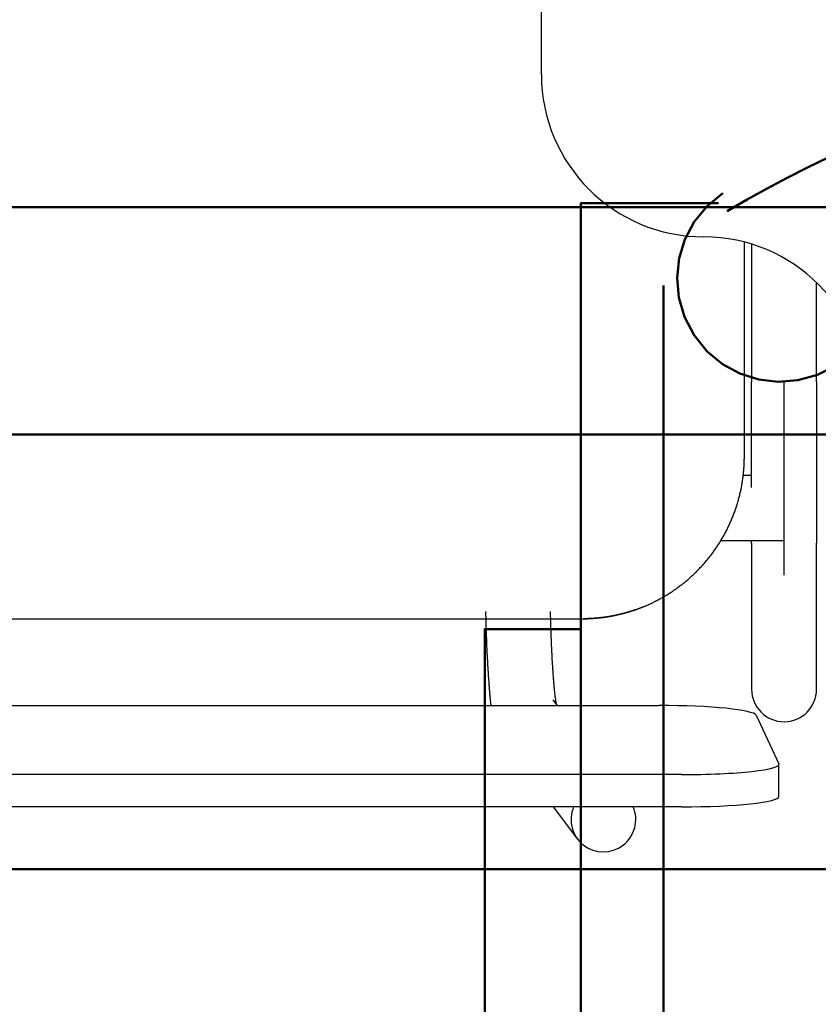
# Model space of a CAD drawing. Header units: metres. Extents: x -1 to 430, y -6 to 31.
# Tile 119 of 169: x 418.858 to 419.104, y 15.074 to 15.377. Entities that reach past the tile are written whole.
import ezdxf

# ---------------------------------------------------------------- set-up
doc = ezdxf.new("R2010")
doc.units = ezdxf.units.M
doc.linetypes.add('CONTINUA', pattern=[0])
for name, color, linetype, lineweight in [('P1 MOBLES', 7, 'CONTINUA', 25), ('P2 MOBLES 2D', 7, 'CONTINUA', 25), ('P4 MOBLES', 7, 'CONTINUA', 25), ('P5 MOBLES', 7, 'CONTINUA', 25), ('PA MOBLES', 7, 'CONTINUA', 25)]:
    doc.layers.add(name, color=color, linetype=linetype, lineweight=lineweight)

# ---------------------------------------------------------------- blocks, each defined once
blk = doc.blocks.new('OBJETO_COMPLEJO_1')
at = {"layer": 'P1 MOBLES', "color": 202, "linetype": 'CONTINUA', "lineweight": 50, "transparency": 33554687}
blk.add_line((419.05604, 14.93972), (419.05604, 15.29531), dxfattribs=at)
for points in [[(419.07435, 15.3238), (419.06942, 15.31973), (419.06552, 15.31492), (419.06267, 15.30953), (419.06091, 15.30373), (419.06027, 15.29771), (419.0608, 15.29164), (419.06252, 15.28568), (419.06547, 15.28002), (419.06949, 15.27505), (419.07426, 15.2711), (419.07963, 15.26819), (419.0854, 15.26638), (419.09141, 15.26568), (419.09749, 15.26614), (419.10347, 15.2678), (419.10916, 15.2707)], [(419.03064, 15.18948), (419.00101, 15.18948), (419.00101, 14.92702), (419.03064, 14.92702), (419.03064, 15.32071), (419.07297, 15.32071)]]:
    blk.add_lwpolyline(points, dxfattribs=at)
blk.add_arc((419.28683, 14.95905), 0.41668, 59.5741, 120.4448, dxfattribs=at)
blk = doc.blocks.new('OBJETO_COMPLEJO_64')
at = {"layer": 'P2 MOBLES 2D', "color": 202, "linetype": 'CONTINUA', "lineweight": 50, "transparency": 33554687}
blk.add_lwpolyline([(419.8983, 15.11556), (418.49712, 15.11556), (418.49712, 14.31549), (419.8983, 14.31549), (419.8983, 15.11556)], close=True, dxfattribs=at)
blk = doc.blocks.new('OBJETO_COMPLEJO_65')
at = {"layer": 'P2 MOBLES 2D', "color": 202, "linetype": 'CONTINUA', "lineweight": 50, "transparency": 33554687}
blk.add_lwpolyline([(419.8983, 15.11556), (418.49712, 15.11556), (418.49712, 15.91563), (419.8983, 15.91563), (419.8983, 15.11556)], close=True, dxfattribs=at)
blk = doc.blocks.new('OBJETO_COMPLEJO_116')
at = {"layer": 'P4 MOBLES', "color": 202, "linetype": 'CONTINUA', "lineweight": 50, "transparency": 33554687}
blk.add_lwpolyline([(419.16669, 16.11953), (417.76552, 16.11953), (417.76552, 15.31946), (419.16669, 15.31946), (419.16669, 16.11953)], close=True, dxfattribs=at)
blk = doc.blocks.new('OBJETO_COMPLEJO_171')
at = {"layer": 'P5 MOBLES', "color": 202, "linetype": 'CONTINUA', "lineweight": 50, "transparency": 33554687}
blk.add_lwpolyline([(420.08642, 16.04953), (418.68524, 16.04953), (418.68524, 15.24946), (420.08642, 15.24946), (420.08642, 16.04953)], close=True, dxfattribs=at)

msp = doc.modelspace()

# ---------------------------------------------------------------- linework, layer by layer
at = {"layer": 'PA MOBLES', "color": 180, "transparency": 33554687}
for p, q in [((419.01847, 15.36033), (419.01847, 15.64033)), ((419.08098, 15.24267), (419.08098, 15.30874)), ((419.08321, 15.30811), (419.08321, 15.26569)), ((419.10321, 15.26569), (419.10321, 15.29629)), ((419.09321, 15.20612), (419.09321, 15.26569)), ((419.08321, 15.23681), (419.08063, 15.23681)), ((419.09321, 15.21681), (419.09321, 15.23681)), ((419.07377, 15.21681), (419.09321, 15.21681)), ((419.08321, 15.216), (419.08321, 15.17094)), ((419.10321, 15.17094), (419.10321, 15.216)), ((418.6854, 15.19268), (419.03156, 15.19268)), ((418.6854, 15.19268), (419.03156, 15.19268)), ((419.02341, 15.16597), (419.02206, 15.16775)), ((418.66172, 15.16597), (419.05465, 15.16597)), ((419.08461, 15.16293), (419.09161, 15.14803)), ((419.09165, 15.13792), (419.09165, 15.14787)), ((419.06165, 15.14467), (418.65472, 15.14467)), ((419.06165, 15.13473), (418.65472, 15.13473)), ((419.02203, 15.13473), (419.02958, 15.12478))]:
    msp.add_line(p, q, dxfattribs=at)
for points in [[(419.08321, 15.23313), (419.08321, 15.23317), (419.08321, 15.2332), (419.08321, 15.23324), (419.08321, 15.23327), (419.08321, 15.23331), (419.08321, 15.23334), (419.08321, 15.23338), (419.08321, 15.23341), (419.08321, 15.23345), (419.08321, 15.23349), (419.08321, 15.23352), (419.08321, 15.23356), (419.08321, 15.23359), (419.08321, 15.23363), (419.08321, 15.23366), (419.08321, 15.2337), (419.08321, 15.23373), (419.08321, 15.23377), (419.08321, 15.23381), (419.08321, 15.23384), (419.08321, 15.23388), (419.08321, 15.23391), (419.08321, 15.23395), (419.08321, 15.23398), (419.08321, 15.23402), (419.08321, 15.23406), (419.08321, 15.23409), (419.08321, 15.23413), (419.08321, 15.23416), (419.08321, 15.2342), (419.08321, 15.23464), (419.08321, 15.23509), (419.08321, 15.23554), (419.08321, 15.236), (419.08321, 15.23646), (419.08321, 15.23692), (419.08321, 15.23739), (419.08321, 15.23786), (419.08321, 15.23833), (419.08321, 15.23881), (419.08321, 15.23929), (419.08321, 15.23977), (419.08321, 15.24026), (419.08321, 15.24075), (419.08321, 15.24124), (419.08321, 15.24173), (419.08321, 15.24223), (419.08321, 15.24274), (419.08321, 15.24324), (419.08321, 15.24375), (419.08321, 15.24426), (419.08321, 15.24478), (419.08321, 15.24529), (419.08321, 15.24581), (419.08321, 15.24633), (419.08321, 15.24686), (419.08321, 15.24739), (419.08321, 15.24792), (419.08321, 15.24845), (419.08321, 15.24898), (419.08321, 15.24952), (419.08321, 15.25006), (419.08321, 15.2506), (419.08321, 15.25115), (419.08321, 15.25169), (419.08321, 15.25224), (419.08321, 15.25278), (419.08321, 15.25333), (419.08321, 15.25388), (419.08321, 15.25444), (419.08321, 15.25499), (419.08321, 15.25554), (419.08321, 15.2561), (419.08321, 15.25666), (419.08321, 15.25721), (419.08321, 15.25777), (419.08321, 15.25833), (419.08321, 15.2589), (419.08321, 15.25946), (419.08321, 15.26002), (419.08321, 15.26059), (419.08321, 15.26115), (419.08321, 15.26172), (419.08321, 15.26228), (419.08321, 15.26285), (419.08321, 15.26342), (419.08321, 15.26398), (419.08321, 15.26455), (419.08321, 15.26512), (419.08321, 15.26569)], [(419.10321, 15.26569), (419.10321, 15.26504), (419.10321, 15.26439), (419.10321, 15.26374), (419.10321, 15.26309), (419.10321, 15.26244), (419.10321, 15.26179), (419.10321, 15.26115), (419.10321, 15.2605), (419.10321, 15.25986), (419.10321, 15.25921), (419.10321, 15.25857), (419.10321, 15.25793), (419.10321, 15.25729), (419.10321, 15.25665), (419.10321, 15.25602), (419.10321, 15.25538), (419.10321, 15.25475), (419.10321, 15.25412), (419.10321, 15.25349), (419.10321, 15.25286), (419.10321, 15.25223), (419.10321, 15.25161), (419.10321, 15.25099), (419.10321, 15.25037), (419.10321, 15.24975), (419.10321, 15.24914), (419.10321, 15.24853), (419.10321, 15.24792), (419.10321, 15.24731), (419.10321, 15.24671), (419.10321, 15.24611), (419.10321, 15.24551), (419.10321, 15.24492), (419.10321, 15.24433), (419.10321, 15.24374), (419.10321, 15.24316), (419.10321, 15.24258), (419.10321, 15.24201), (419.10321, 15.24144), (419.10321, 15.24088), (419.10321, 15.24031), (419.10321, 15.23976), (419.10321, 15.23921), (419.10321, 15.23866), (419.10321, 15.23812), (419.10321, 15.23758), (419.10321, 15.23704), (419.10321, 15.23652), (419.10321, 15.23599), (419.10321, 15.23547), (419.10321, 15.23496), (419.10321, 15.23445), (419.10321, 15.23395), (419.10321, 15.23345), (419.10321, 15.23295), (419.10321, 15.23247), (419.10321, 15.23198), (419.10321, 15.23151), (419.10321, 15.23103), (419.10321, 15.23057), (419.10321, 15.23016), (419.10321, 15.22977), (419.10321, 15.22937), (419.10321, 15.22899), (419.10321, 15.2286), (419.10321, 15.22822), (419.10321, 15.22785), (419.10321, 15.22748), (419.10321, 15.22712), (419.10321, 15.22676), (419.10321, 15.22641), (419.10321, 15.22606), (419.10321, 15.22571), (419.10321, 15.22538), (419.10321, 15.22504), (419.10321, 15.22472), (419.10321, 15.22439), (419.10321, 15.22408), (419.10321, 15.22376), (419.10321, 15.22346), (419.10321, 15.22316), (419.10321, 15.22286), (419.10321, 15.22257), (419.10321, 15.22229), (419.10321, 15.22201), (419.10321, 15.22173), (419.10321, 15.22147), (419.10321, 15.2212), (419.10321, 15.22095), (419.10321, 15.2207), (419.10321, 15.22045), (419.10321, 15.22021), (419.10321, 15.21998), (419.10321, 15.21975), (419.10321, 15.21953), (419.10321, 15.21931), (419.10321, 15.21911), (419.10321, 15.2189), (419.10321, 15.2187), (419.10321, 15.21851), (419.10321, 15.21833), (419.10321, 15.21815), (419.10321, 15.21798), (419.10321, 15.21781), (419.10321, 15.21765), (419.10321, 15.2175), (419.10321, 15.21735), (419.10321, 15.21721), (419.10321, 15.21707), (419.10321, 15.21694), (419.10321, 15.21682), (419.10321, 15.2167), (419.10321, 15.21659), (419.10321, 15.21649), (419.10321, 15.21639), (419.10321, 15.2163), (419.10321, 15.21621), (419.10321, 15.21613), (419.10321, 15.21606), (419.10321, 15.216)], [(419.04734, 15.19543), (419.04744, 15.19546), (419.04753, 15.19549), (419.04762, 15.19552), (419.04771, 15.19556), (419.04781, 15.19559), (419.0479, 15.19562), (419.04799, 15.19566), (419.04809, 15.19569), (419.04818, 15.19572), (419.04827, 15.19576), (419.04836, 15.19579), (419.04846, 15.19583), (419.04855, 15.19586), (419.04864, 15.1959), (419.04873, 15.19593), (419.04882, 15.19597), (419.04892, 15.196), (419.04901, 15.19604), (419.0491, 15.19607), (419.04919, 15.19611), (419.04928, 15.19614), (419.04938, 15.19618), (419.04947, 15.19622), (419.04956, 15.19625), (419.04965, 15.19629), (419.04974, 15.19633), (419.04983, 15.19636), (419.04992, 15.1964), (419.05002, 15.19644), (419.05011, 15.19648), (419.05041, 15.1966), (419.05072, 15.19674), (419.05103, 15.19687), (419.05133, 15.197), (419.05163, 15.19714), (419.05194, 15.19728), (419.05224, 15.19742), (419.05254, 15.19756), (419.05284, 15.19771), (419.05314, 15.19785), (419.05344, 15.198), (419.05373, 15.19815), (419.05403, 15.1983), (419.05432, 15.19846), (419.05461, 15.19861), (419.05491, 15.19877), (419.0552, 15.19893), (419.05549, 15.19909), (419.05578, 15.19926), (419.05606, 15.19942), (419.05635, 15.19959), (419.05663, 15.19976), (419.05692, 15.19993), (419.0572, 15.2001), (419.05748, 15.20027), (419.05776, 15.20045), (419.05804, 15.20063), (419.05831, 15.20081), (419.05859, 15.20099), (419.05886, 15.20117), (419.05913, 15.20135), (419.0594, 15.20154), (419.05967, 15.20173), (419.05994, 15.20191), (419.06021, 15.2021), (419.06047, 15.2023), (419.06073, 15.20249), (419.06099, 15.20268), (419.06125, 15.20288), (419.06151, 15.20308), (419.06177, 15.20328), (419.06202, 15.20348), (419.06228, 15.20368), (419.06253, 15.20388), (419.06278, 15.20409), (419.06302, 15.20429), (419.06327, 15.2045), (419.06352, 15.20471), (419.06376, 15.20492), (419.064, 15.20513), (419.06424, 15.20534), (419.06448, 15.20555), (419.06471, 15.20577), (419.06494, 15.20598), (419.06518, 15.2062), (419.06541, 15.20641), (419.06564, 15.20663), (419.06586, 15.20685), (419.06609, 15.20707), (419.06631, 15.20729), (419.06653, 15.20751), (419.06675, 15.20774), (419.06697, 15.20797), (419.06719, 15.2082), (419.06741, 15.20843), (419.06763, 15.20866), (419.06784, 15.20889), (419.06806, 15.20913), (419.06827, 15.20937), (419.06848, 15.20961), (419.0687, 15.20985), (419.06891, 15.21009), (419.06911, 15.21034), (419.06932, 15.21058), (419.06953, 15.21083), (419.06973, 15.21108), (419.06994, 15.21133), (419.07014, 15.21159), (419.07034, 15.21184), (419.07054, 15.2121), (419.07074, 15.21236), (419.07094, 15.21262), (419.07113, 15.21288), (419.07133, 15.21314), (419.07152, 15.21341), (419.07171, 15.21367), (419.0719, 15.21394), (419.07209, 15.21421), (419.07228, 15.21448), (419.07246, 15.21476), (419.07264, 15.21503), (419.07282, 15.2153), (419.073, 15.21558), (419.07318, 15.21586), (419.07336, 15.21614), (419.07353, 15.21642), (419.07371, 15.2167), (419.07388, 15.21699), (419.07405, 15.21727), (419.07421, 15.21756), (419.07438, 15.21785), (419.07454, 15.21813), (419.07471, 15.21843), (419.07487, 15.21872), (419.07502, 15.21901), (419.07518, 15.2193), (419.07534, 15.2196), (419.07549, 15.21989), (419.07564, 15.22019), (419.07579, 15.22049), (419.07594, 15.22079), (419.07608, 15.22109), (419.07622, 15.22139), (419.07636, 15.22169), (419.0765, 15.22199), (419.07664, 15.2223), (419.07678, 15.2226), (419.07691, 15.22291), (419.07704, 15.22322), (419.07717, 15.22352), (419.07729, 15.22383), (419.07742, 15.22414), (419.07754, 15.22445), (419.07766, 15.22476), (419.07778, 15.22508), (419.0779, 15.22539), (419.07801, 15.2257), (419.07812, 15.22602), (419.07823, 15.22633), (419.07834, 15.22665), (419.07845, 15.22696), (419.07855, 15.22728), (419.07865, 15.2276), (419.07875, 15.22791), (419.07885, 15.22823), (419.07894, 15.22855), (419.07904, 15.22887), (419.07913, 15.22919), (419.07922, 15.22951), (419.0793, 15.22983), (419.07939, 15.23015), (419.07947, 15.23047), (419.07955, 15.23079), (419.07963, 15.23112), (419.0797, 15.23144), (419.07977, 15.23176), (419.07985, 15.23208), (419.07991, 15.23241), (419.07998, 15.23273), (419.08005, 15.23305), (419.08011, 15.23337), (419.08017, 15.2337), (419.08023, 15.23402), (419.08028, 15.23434), (419.08033, 15.23467), (419.08039, 15.23499), (419.08044, 15.23531), (419.08048, 15.23564), (419.08053, 15.23596), (419.08057, 15.23628), (419.08061, 15.23661), (419.08065, 15.23693), (419.08068, 15.23725), (419.08072, 15.23757), (419.08075, 15.2379), (419.08078, 15.23822), (419.08081, 15.23854), (419.08083, 15.23886), (419.08086, 15.23918), (419.08088, 15.2395), (419.0809, 15.23982), (419.08092, 15.24014), (419.08093, 15.24046), (419.08094, 15.24078), (419.08096, 15.24109), (419.08096, 15.24141), (419.08097, 15.24173), (419.08098, 15.24204), (419.08098, 15.24236), (419.08098, 15.24267)], [(419.08321, 15.216), (419.08321, 15.21601), (419.08321, 15.21603), (419.08321, 15.21605), (419.08321, 15.21607), (419.08321, 15.2161), (419.08321, 15.21612), (419.08321, 15.21614), (419.08321, 15.21616), (419.08321, 15.21619), (419.08321, 15.21621), (419.08321, 15.21623), (419.08321, 15.21626), (419.08321, 15.21629), (419.08321, 15.21631), (419.08321, 15.21634), (419.08321, 15.21637), (419.08321, 15.21639), (419.08321, 15.21642), (419.08321, 15.21645), (419.08321, 15.21648), (419.08321, 15.21651), (419.08321, 15.21654), (419.08321, 15.21657), (419.08321, 15.2166), (419.08321, 15.21664), (419.08321, 15.21667), (419.08321, 15.2167), (419.08321, 15.21674), (419.08321, 15.21677), (419.08321, 15.21681)], [(419.00125, 15.19493), (419.00125, 15.19483), (419.00125, 15.19473), (419.00126, 15.19463), (419.00126, 15.19453), (419.00126, 15.19444), (419.00126, 15.19434), (419.00127, 15.19424), (419.00127, 15.19414), (419.00127, 15.19405), (419.00127, 15.19395), (419.00128, 15.19385), (419.00128, 15.19375), (419.00128, 15.19366), (419.00128, 15.19356), (419.00129, 15.19346), (419.00129, 15.19336), (419.00129, 15.19327), (419.00129, 15.19317), (419.0013, 15.19307), (419.0013, 15.19298), (419.0013, 15.19288), (419.0013, 15.19278), (419.00131, 15.19268), (419.00131, 15.19259), (419.00131, 15.19249), (419.00131, 15.19239), (419.00132, 15.1923), (419.00132, 15.1922), (419.00132, 15.19211), (419.00132, 15.19201), (419.00134, 15.19139), (419.00136, 15.19077), (419.00138, 15.19015), (419.0014, 15.18954), (419.00142, 15.18894), (419.00144, 15.18834), (419.00146, 15.18774), (419.00148, 15.18714), (419.0015, 15.18655), (419.00152, 15.18597), (419.00155, 15.18539), (419.00157, 15.18481), (419.00159, 15.18424), (419.00162, 15.18367), (419.00164, 15.18311), (419.00167, 15.18255), (419.00169, 15.182), (419.00172, 15.18145), (419.00175, 15.18091), (419.00177, 15.18037), (419.0018, 15.17984), (419.00183, 15.17931), (419.00186, 15.17879), (419.00189, 15.17827), (419.00192, 15.17775), (419.00195, 15.17725), (419.00198, 15.17674), (419.00201, 15.17625), (419.00204, 15.17575), (419.00208, 15.17527), (419.0021, 15.17487), (419.00213, 15.17447), (419.00216, 15.17409), (419.00218, 15.17371), (419.00221, 15.17334), (419.00224, 15.17297), (419.00226, 15.17262), (419.00229, 15.17226), (419.00231, 15.17192), (419.00234, 15.17158), (419.00237, 15.17125), (419.00239, 15.17092), (419.00242, 15.1706), (419.00245, 15.17028), (419.00247, 15.16997), (419.0025, 15.16967), (419.00252, 15.16937), (419.00255, 15.16908), (419.00258, 15.16879), (419.0026, 15.16851), (419.00263, 15.16824), (419.00266, 15.16797), (419.00268, 15.1677), (419.00271, 15.16744), (419.00274, 15.16719), (419.00276, 15.16694), (419.00279, 15.16669), (419.00282, 15.16645), (419.00285, 15.16621), (419.00287, 15.16598)], [(419.02307, 15.16642), (419.02306, 15.16647), (419.02305, 15.16653), (419.02304, 15.16659), (419.02303, 15.16665), (419.02302, 15.16671), (419.02301, 15.16678), (419.023, 15.16684), (419.02299, 15.16691), (419.02298, 15.16698), (419.02297, 15.16705), (419.02296, 15.16712), (419.02294, 15.1672), (419.02293, 15.16728), (419.02292, 15.16736), (419.02291, 15.16744), (419.0229, 15.16752), (419.02288, 15.1676), (419.02287, 15.16769), (419.02286, 15.16778), (419.02285, 15.16787), (419.02283, 15.16796), (419.02282, 15.16806), (419.02281, 15.16815), (419.0228, 15.16825), (419.02278, 15.16835), (419.02277, 15.16845), (419.02276, 15.16856), (419.02274, 15.16866), (419.02273, 15.16877), (419.02272, 15.16888), (419.02269, 15.16909), (419.02267, 15.16931), (419.02264, 15.16954), (419.02261, 15.16977), (419.02259, 15.17001), (419.02256, 15.17026), (419.02253, 15.17051), (419.02251, 15.17077), (419.02248, 15.17104), (419.02246, 15.17131), (419.02243, 15.17159), (419.0224, 15.17187), (419.02238, 15.17217), (419.02235, 15.17247), (419.02232, 15.17277), (419.0223, 15.17309), (419.02227, 15.1734), (419.02224, 15.17373), (419.02222, 15.17406), (419.02219, 15.1744), (419.02216, 15.17475), (419.02214, 15.1751), (419.02211, 15.17547), (419.02208, 15.17583), (419.02206, 15.17621), (419.02203, 15.17659), (419.02201, 15.17697), (419.02198, 15.17737), (419.02195, 15.17777), (419.02193, 15.17818), (419.0219, 15.17862), (419.02188, 15.17907), (419.02185, 15.17952), (419.02182, 15.17998), (419.0218, 15.18045), (419.02177, 15.18092), (419.02175, 15.18139), (419.02172, 15.18187), (419.0217, 15.18235), (419.02168, 15.18284), (419.02165, 15.18333), (419.02163, 15.18383), (419.02161, 15.18433), (419.02159, 15.18483), (419.02156, 15.18534), (419.02154, 15.18586), (419.02152, 15.18638), (419.0215, 15.1869), (419.02148, 15.18742), (419.02146, 15.18795), (419.02144, 15.18849), (419.02143, 15.18903), (419.02141, 15.18957), (419.02139, 15.19011), (419.02137, 15.19066), (419.02136, 15.19121), (419.02134, 15.19177), (419.02132, 15.19233), (419.02131, 15.19289), (419.02129, 15.19345), (419.02129, 15.1935), (419.02129, 15.19355), (419.02129, 15.1936), (419.02129, 15.19365), (419.02129, 15.1937), (419.02128, 15.19375), (419.02128, 15.1938), (419.02128, 15.19385), (419.02128, 15.19389), (419.02128, 15.19394), (419.02128, 15.19399), (419.02128, 15.19404), (419.02128, 15.19409), (419.02127, 15.19414), (419.02127, 15.19419), (419.02127, 15.19424), (419.02127, 15.19429), (419.02127, 15.19434), (419.02127, 15.19438), (419.02127, 15.19443), (419.02127, 15.19448), (419.02127, 15.19453), (419.02126, 15.19458), (419.02126, 15.19463), (419.02126, 15.19468), (419.02126, 15.19473), (419.02126, 15.19478), (419.02126, 15.19483), (419.02126, 15.19488), (419.02126, 15.19493)], [(419.04582, 15.19493), (419.04566, 15.19488), (419.0455, 15.19483), (419.04534, 15.19478), (419.04518, 15.19473), (419.04502, 15.19468), (419.04486, 15.19464), (419.04469, 15.19459), (419.04453, 15.19454), (419.04437, 15.1945), (419.0442, 15.19445), (419.04404, 15.19441), (419.04387, 15.19436), (419.04371, 15.19432), (419.04354, 15.19428), (419.04338, 15.19423), (419.04321, 15.19419), (419.04304, 15.19415), (419.04288, 15.19411), (419.04271, 15.19407), (419.04254, 15.19403), (419.04237, 15.19399), (419.0422, 15.19395), (419.04204, 15.19391), (419.04187, 15.19387), (419.0417, 15.19384), (419.04153, 15.1938), (419.04136, 15.19376), (419.04119, 15.19373), (419.04102, 15.19369), (419.04085, 15.19366), (419.04062, 15.19361), (419.04039, 15.19357), (419.04015, 15.19352), (419.03992, 15.19348), (419.03969, 15.19344), (419.03945, 15.1934), (419.03922, 15.19336), (419.03898, 15.19332), (419.03875, 15.19328), (419.03852, 15.19325), (419.03829, 15.19321), (419.03805, 15.19318), (419.03782, 15.19315), (419.03759, 15.19311), (419.03736, 15.19308), (419.03713, 15.19306), (419.0369, 15.19303), (419.03667, 15.193), (419.03645, 15.19297), (419.03622, 15.19295), (419.03599, 15.19293), (419.03577, 15.1929), (419.03554, 15.19288), (419.03532, 15.19286), (419.0351, 15.19284), (419.03488, 15.19283), (419.03466, 15.19281), (419.03444, 15.19279), (419.03422, 15.19278), (419.03401, 15.19277), (419.03394, 15.19276), (419.03388, 15.19276), (419.03381, 15.19275), (419.03374, 15.19275), (419.03368, 15.19275), (419.03361, 15.19274), (419.03354, 15.19274), (419.03347, 15.19274), (419.03341, 15.19273), (419.03334, 15.19273), (419.03327, 15.19273), (419.0332, 15.19272), (419.03313, 15.19272), (419.03306, 15.19272), (419.03299, 15.19271), (419.03292, 15.19271), (419.03285, 15.19271), (419.03278, 15.19271), (419.03271, 15.1927), (419.03264, 15.1927), (419.03257, 15.1927), (419.0325, 15.1927), (419.03244, 15.1927), (419.03237, 15.19269), (419.0323, 15.19269), (419.03223, 15.19269), (419.03217, 15.19269), (419.0321, 15.19269), (419.03204, 15.19268), (419.03198, 15.19268), (419.03197, 15.19268), (419.03196, 15.19268), (419.03196, 15.19268), (419.03195, 15.19268), (419.03195, 15.19268), (419.03194, 15.19268), (419.03193, 15.19268), (419.03193, 15.19268), (419.03192, 15.19268), (419.03192, 15.19268), (419.03191, 15.19268), (419.0319, 15.19268), (419.0319, 15.19268), (419.03189, 15.19268), (419.03188, 15.19268), (419.03188, 15.19268), (419.03187, 15.19268), (419.03187, 15.19268), (419.03186, 15.19268), (419.03185, 15.19268), (419.03185, 15.19268), (419.03184, 15.19268), (419.03183, 15.19268), (419.03183, 15.19268), (419.03182, 15.19268), (419.03182, 15.19268), (419.03181, 15.19268), (419.0318, 15.19268), (419.0318, 15.19268), (419.03179, 15.19268), (419.03178, 15.19268), (419.03178, 15.19268), (419.03177, 15.19268), (419.03176, 15.19268), (419.03176, 15.19268), (419.03175, 15.19268), (419.03175, 15.19268), (419.03174, 15.19268), (419.03173, 15.19268), (419.03173, 15.19268), (419.03172, 15.19268), (419.03172, 15.19268), (419.03171, 15.19268), (419.0317, 15.19268), (419.0317, 15.19268), (419.03169, 15.19268), (419.03168, 15.19268), (419.03168, 15.19268), (419.03167, 15.19268), (419.03167, 15.19268), (419.03166, 15.19268), (419.03166, 15.19268), (419.03165, 15.19268), (419.03164, 15.19268), (419.03164, 15.19268), (419.03163, 15.19268), (419.03163, 15.19268), (419.03162, 15.19268), (419.03162, 15.19268), (419.03161, 15.19268), (419.03161, 15.19268), (419.03161, 15.19268), (419.03161, 15.19268), (419.0316, 15.19268), (419.0316, 15.19268), (419.0316, 15.19268), (419.0316, 15.19268), (419.0316, 15.19268), (419.0316, 15.19268), (419.03159, 15.19268), (419.03159, 15.19268), (419.03159, 15.19268), (419.03159, 15.19268), (419.03159, 15.19268), (419.03159, 15.19268), (419.03158, 15.19268), (419.03158, 15.19268), (419.03158, 15.19268), (419.03158, 15.19268), (419.03158, 15.19268), (419.03158, 15.19268), (419.03158, 15.19268), (419.03157, 15.19268), (419.03157, 15.19268), (419.03157, 15.19268), (419.03157, 15.19268), (419.03157, 15.19268), (419.03157, 15.19268), (419.03157, 15.19268), (419.03156, 15.19268)], [(419.03157, 15.19268), (419.03157, 15.19268), (419.03157, 15.19268), (419.03157, 15.19268), (419.03157, 15.19268), (419.03157, 15.19268), (419.03157, 15.19268), (419.03157, 15.19268), (419.03158, 15.19268), (419.03158, 15.19268), (419.03158, 15.19268), (419.03158, 15.19268), (419.03158, 15.19268), (419.03158, 15.19268), (419.03158, 15.19268), (419.03159, 15.19268), (419.03159, 15.19268), (419.03159, 15.19268), (419.03159, 15.19268), (419.03159, 15.19268), (419.03159, 15.19268), (419.0316, 15.19268), (419.0316, 15.19268), (419.0316, 15.19268), (419.0316, 15.19268), (419.0316, 15.19268), (419.0316, 15.19268), (419.03161, 15.19268), (419.03161, 15.19268), (419.03161, 15.19268), (419.03161, 15.19268), (419.03162, 15.19268), (419.03162, 15.19268), (419.03163, 15.19268), (419.03163, 15.19268), (419.03164, 15.19268), (419.03164, 15.19268), (419.03165, 15.19268), (419.03166, 15.19268), (419.03166, 15.19268), (419.03167, 15.19268), (419.03167, 15.19268), (419.03168, 15.19268), (419.03168, 15.19268), (419.03169, 15.19268), (419.0317, 15.19268), (419.0317, 15.19268), (419.03171, 15.19268), (419.03172, 15.19268), (419.03172, 15.19268), (419.03173, 15.19268), (419.03173, 15.19268), (419.03174, 15.19268), (419.03175, 15.19268), (419.03175, 15.19268), (419.03176, 15.19268), (419.03176, 15.19268), (419.03177, 15.19268), (419.03178, 15.19268), (419.03178, 15.19268), (419.03179, 15.19268), (419.0318, 15.19268), (419.0318, 15.19268), (419.03181, 15.19268), (419.03182, 15.19268), (419.03182, 15.19268), (419.03183, 15.19268), (419.03183, 15.19268), (419.03184, 15.19268), (419.03185, 15.19268), (419.03185, 15.19268), (419.03186, 15.19268), (419.03187, 15.19268), (419.03187, 15.19268), (419.03188, 15.19268), (419.03188, 15.19268), (419.03189, 15.19268), (419.0319, 15.19268), (419.0319, 15.19268), (419.03191, 15.19268), (419.03192, 15.19268), (419.03192, 15.19268), (419.03193, 15.19268), (419.03193, 15.19268), (419.03194, 15.19268), (419.03195, 15.19268), (419.03195, 15.19268), (419.03196, 15.19268), (419.03196, 15.19268), (419.03197, 15.19268), (419.03198, 15.19268), (419.03204, 15.19268), (419.0321, 15.19269), (419.03217, 15.19269), (419.03223, 15.19269), (419.0323, 15.19269), (419.03237, 15.19269), (419.03244, 15.1927), (419.0325, 15.1927), (419.03257, 15.1927), (419.03264, 15.1927), (419.03271, 15.1927), (419.03278, 15.19271), (419.03285, 15.19271), (419.03292, 15.19271), (419.03299, 15.19271), (419.03306, 15.19272), (419.03313, 15.19272), (419.0332, 15.19272), (419.03327, 15.19273), (419.03334, 15.19273), (419.03341, 15.19273), (419.03347, 15.19274), (419.03354, 15.19274), (419.03361, 15.19274), (419.03368, 15.19275), (419.03374, 15.19275), (419.03381, 15.19275), (419.03388, 15.19276), (419.03394, 15.19276), (419.03401, 15.19277), (419.03422, 15.19278), (419.03444, 15.19279), (419.03466, 15.19281), (419.03488, 15.19283), (419.0351, 15.19284), (419.03532, 15.19286), (419.03554, 15.19288), (419.03577, 15.1929), (419.03599, 15.19293), (419.03622, 15.19295), (419.03645, 15.19297), (419.03667, 15.193), (419.0369, 15.19303), (419.03713, 15.19306), (419.03736, 15.19308), (419.03759, 15.19311), (419.03782, 15.19315), (419.03805, 15.19318), (419.03829, 15.19321), (419.03852, 15.19325), (419.03875, 15.19328), (419.03898, 15.19332), (419.03922, 15.19336), (419.03945, 15.1934), (419.03969, 15.19344), (419.03992, 15.19348), (419.04015, 15.19352), (419.04039, 15.19357), (419.04062, 15.19361), (419.04085, 15.19366), (419.04108, 15.1937), (419.0413, 15.19375), (419.04153, 15.1938), (419.04175, 15.19385), (419.04197, 15.1939), (419.0422, 15.19395), (419.04242, 15.194), (419.04264, 15.19405), (419.04286, 15.19411), (419.04308, 15.19416), (419.04331, 15.19422), (419.04353, 15.19427), (419.04375, 15.19433), (419.04396, 15.19439), (419.04418, 15.19445), (419.0444, 15.19451), (419.04462, 15.19457), (419.04483, 15.19463), (419.04505, 15.19469), (419.04526, 15.19476), (419.04547, 15.19482), (419.04569, 15.19489), (419.0459, 15.19495), (419.04611, 15.19502), (419.04632, 15.19508), (419.04652, 15.19515), (419.04673, 15.19522), (419.04694, 15.19529), (419.04714, 15.19536), (419.04734, 15.19543)], [(419.04734, 15.19543), (419.04729, 15.19541), (419.04724, 15.19539), (419.04719, 15.19537), (419.04714, 15.19536), (419.04709, 15.19534), (419.04704, 15.19532), (419.04699, 15.19531), (419.04694, 15.19529), (419.04689, 15.19527), (419.04684, 15.19525), (419.04679, 15.19524), (419.04674, 15.19522), (419.04668, 15.1952), (419.04663, 15.19519), (419.04658, 15.19517), (419.04653, 15.19515), (419.04648, 15.19514), (419.04643, 15.19512), (419.04638, 15.1951), (419.04633, 15.19509), (419.04628, 15.19507), (419.04623, 15.19506), (419.04618, 15.19504), (419.04613, 15.19502), (419.04607, 15.19501), (419.04602, 15.19499), (419.04597, 15.19497), (419.04592, 15.19496), (419.04587, 15.19494), (419.04582, 15.19493)]]:
    msp.add_lwpolyline(points, dxfattribs=at)
for centre, radius, start, end in [((419.06847, 15.36033), 0.05, 180, 270), ((419.06847, 15.26033), 0.05, 0, 90), ((419.09321, 15.17094), 0.01, 180, 270), ((419.09321, 15.17094), 0.01, 270, 0)]:
    msp.add_arc(centre, radius, start, end, dxfattribs=at)
for centre, major_axis, ratio, start_param, end_param in [((419.05465, 15.16277), (0.03, 0), 0.106466, 0.049958, 1.570796), ((419.06165, 15.14787), (0.03, 0), 0.106466, 4.712389, 6.333144), ((419.06165, 15.13792), (0.03, 0), 0.106466, 4.712389, 6.283185), ((419.03755, 15.13083), (0.00796, 0.00605), 0.993992, 2.086617, 6.033091)]:
    msp.add_ellipse(centre, major_axis=major_axis, ratio=ratio, start_param=start_param, end_param=end_param, dxfattribs=at)

# ---------------------------------------------------------------- block references
at = {"layer": 'P1 MOBLES', "color": 202, "linetype": 'CONTINUA', "lineweight": 50, "transparency": 33554687}
msp.add_blockref('OBJETO_COMPLEJO_1', (0, 0), dxfattribs=at)
at = {"layer": 'P2 MOBLES 2D', "color": 202, "linetype": 'CONTINUA', "lineweight": 50, "transparency": 33554687}
for name in ['OBJETO_COMPLEJO_65', 'OBJETO_COMPLEJO_64']:
    msp.add_blockref(name, (0, 0), dxfattribs=at)
at = {"layer": 'P4 MOBLES', "color": 202, "linetype": 'CONTINUA', "lineweight": 50, "transparency": 33554687}
msp.add_blockref('OBJETO_COMPLEJO_116', (0, 0), dxfattribs=at)
at = {"layer": 'P5 MOBLES', "color": 202, "linetype": 'CONTINUA', "lineweight": 50, "transparency": 33554687}
msp.add_blockref('OBJETO_COMPLEJO_171', (0, 0), dxfattribs=at)

doc.saveas('drawing.dxf')
